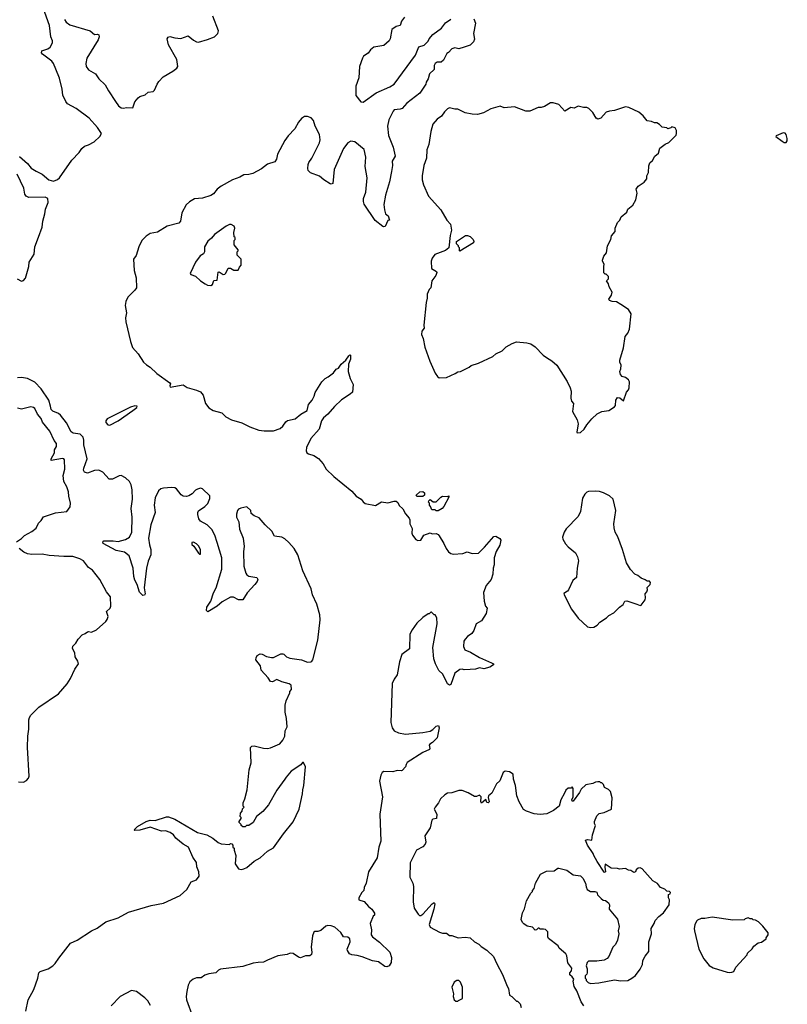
# Model space of a CAD drawing. Extents: x 2220333 to 2384341, y 721037 to 894043.
# Tile 118 of 256: x 2326368 to 2333826, y 772660 to 782220. Entities that reach past the tile are written whole.
import ezdxf

# ---------------------------------------------------------------- set-up
doc = ezdxf.new("R2010")
doc.units = 0

msp = doc.modelspace()

# ---------------------------------------------------------------- linework, layer by layer
at = {"layer": '0CON10XD'}
for points in [[(2326365, 780892.5), (2326442.6, 780822.6), (2326477.9, 780777.9), (2326529.2, 780750.8), (2326585, 780721.1), (2326650, 780665), (2326695, 780653.2), (2326735, 780667.8), (2326756, 780685), (2326873.4, 780856.6), (2326945, 780930.9), (2326970.5, 780969.5), (2326997.8, 780992.2), (2327035, 781003.9), (2327091.7, 781035), (2327146.3, 781085), (2327162.1, 781115), (2327125, 781174.2), (2327042.5, 781265), (2326915, 781358.5), (2326832.9, 781402.9), (2326814.4, 781424.4), (2326786.2, 781486.2), (2326780.4, 781545), (2326755, 781652.5), (2326719.1, 781740.9), (2326695.2, 781795.2), (2326678.3, 781818.3), (2326588.6, 781885), (2326578.7, 781898.7), (2326582.2, 781917.8), (2326642.6, 781937.4), (2326665, 781952.5), (2326686.5, 781995), (2326687.1, 782015), (2326670.8, 782055), (2326655.8, 782165), (2326596.8, 782335)], [(2326803, 782223), (2326820, 782195), (2326855, 782169.4), (2327052.3, 782112.3), (2327095, 782076.7), (2327125, 782078.8), (2327135, 782072.5), (2327139.2, 782055), (2327129.4, 782025), (2327021.1, 781845), (2327011.8, 781795), (2327013.6, 781765), (2327035, 781734.4), (2327105, 781695.7), (2327135, 781647.1), (2327198.1, 781588.1), (2327228.9, 781528.9), (2327296.9, 781425), (2327328.6, 781385), (2327354.2, 781365), (2327375, 781360), (2327405, 781366), (2327467.5, 781365), (2327485, 781422.5), (2327518.3, 781461.7), (2327535, 781475.8), (2327588.3, 781491.7), (2327615, 781516), (2327665, 781522.9), (2327676.7, 781535), (2327703.3, 781595), (2327718.5, 781621.5), (2327762.5, 781665), (2327855, 781718.9), (2327895, 781748.5), (2327904.5, 781765), (2327894.6, 781835), (2327811.9, 781975), (2327802, 782035), (2327809.5, 782050.5), (2327825, 782056.9), (2327875, 782043.3), (2327931.7, 782038.3), (2328005, 782063.8), (2328055, 782020), (2328085, 782005.6), (2328105, 782003.1), (2328193.4, 782026.6), (2328261.2, 782055), (2328293.3, 782085), (2328299.2, 782110.8), (2328244.4, 782255)], [(2330780.7, 782229.3), (2330797.5, 782185), (2330777.5, 782085), (2330787.7, 782032.3), (2330775.8, 782004.2), (2330745, 781973.3), (2330685, 781952.5), (2330633, 781937), (2330595, 781946.7), (2330565, 781937.5), (2330535, 781902.5), (2330517, 781893), (2330485, 781827.5), (2330461.7, 781808.3), (2330425, 781808.8), (2330405, 781796.2), (2330395.8, 781775), (2330394.2, 781735.8), (2330348, 781695), (2330336.2, 781645), (2330316.7, 781615), (2330313.8, 781595), (2330256, 781505), (2330130.5, 781409.5), (2330085, 781359.2), (2330065, 781350.8), (2330006.1, 781343.9), (2329995, 781332.5), (2329955, 781247.5), (2329941.4, 781185), (2329950, 781095), (2329995, 780982.5), (2330014.2, 780895), (2329988, 780845), (2329990, 780805), (2329980.8, 780745), (2329960, 780645), (2329922, 780515), (2329906.7, 780425), (2329911.2, 780375), (2329923.3, 780335), (2329947.5, 780315), (2329960, 780275), (2329945, 780270), (2329919.3, 780210.7), (2329905, 780207.5), (2329895, 780213.3), (2329819.8, 780269.8), (2329715, 780430), (2329707.5, 780455), (2329707.5, 780485), (2329729.5, 780545), (2329742, 780685), (2329724.5, 780794.5), (2329729.4, 780885), (2329715, 780958.8), (2329622.5, 781035), (2329585, 781041.4), (2329554.3, 781025), (2329515, 780968), (2329434.3, 780795), (2329424.3, 780765), (2329409.3, 780630.7), (2329395, 780623.3), (2329385, 780626.7), (2329321.2, 780665), (2329280.4, 780700.4), (2329193, 780733), (2329171.2, 780755), (2329166.7, 780775), (2329171.2, 780815), (2329176.2, 780835), (2329204.4, 780875), (2329281.5, 781025), (2329285.6, 781055), (2329281.1, 781105), (2329239.4, 781185), (2329221.5, 781241.5), (2329198.6, 781268.6), (2329165, 781280), (2329135, 781279.1), (2329105, 781260), (2329076.6, 781225), (2329040.9, 781159.1), (2328975, 781092.9), (2328945, 781047.7), (2328873, 780915), (2328862, 780865), (2328845, 780841.2), (2328775, 780817.4), (2328716.6, 780773.4), (2328631.8, 780728.2), (2328595, 780717.3), (2328546.2, 780715), (2328505, 780690), (2328435, 780666.7), (2328324.3, 780605), (2328286, 780574), (2328250.1, 780529.9), (2328226.2, 780513.8), (2328145, 780486), (2328065, 780480), (2328017.1, 780452.9), (2327985, 780423.5), (2327942.3, 780345), (2327931.1, 780265), (2327914.7, 780245.3), (2327802, 780215), (2327705, 780155.5), (2327635, 780142.7), (2327595, 780119.6), (2327554.6, 780075), (2327525.5, 780015), (2327498.8, 779931.2), (2327472.5, 779895), (2327481.2, 779785), (2327498.8, 779715), (2327501.2, 779615), (2327487, 779593), (2327418, 779525), (2327399.2, 779485), (2327392.9, 779445), (2327404.2, 779374.2), (2327396.9, 779325), (2327400, 779285), (2327444.5, 779095), (2327465, 779036), (2327517.2, 778977.2), (2327570, 778895), (2327600.7, 778869.3), (2327635, 778846.9), (2327698.6, 778785), (2327827.5, 778695), (2327833.3, 778685), (2327826.7, 778665), (2327831.2, 778651.2), (2327954.5, 778674.5), (2327995, 778649.1), (2328083.9, 778623.9), (2328125, 778605.6), (2328150, 778575), (2328173.1, 778495), (2328205, 778451.8), (2328246.2, 778425), (2328331.6, 778401.6), (2328370, 778365), (2328425.8, 778335), (2328525, 778304.2), (2328605, 778265.7), (2328691.4, 778235), (2328743.2, 778226.8), (2328835, 778228.8), (2328897.7, 778252.3), (2328925, 778273.3), (2328953.2, 778316.8), (2328969.3, 778329.3), (2329044, 778346), (2329099.5, 778390.5), (2329162.2, 778425), (2329174.2, 778485), (2329208, 778525), (2329230, 778565), (2329239.3, 778600.7), (2329302.5, 778705), (2329335, 778737.5), (2329365, 778752.5), (2329415, 778792.5), (2329443.6, 778826.4), (2329465, 778837.5), (2329490, 778875), (2329535.8, 778914.2), (2329565, 778957.5), (2329575, 778966.7), (2329583, 778963), (2329582, 778925), (2329563.8, 778875), (2329560, 778805), (2329577.5, 778735), (2329606.4, 778676.4), (2329600, 778605), (2329580, 778585), (2329495, 778528.8), (2329425, 778463.3), (2329361.7, 778388.3), (2329318, 778355), (2329299.2, 778325), (2329278.8, 778245), (2329195.6, 778154.4), (2329153.1, 778065), (2329150, 778035), (2329156.7, 778015), (2329175, 778003.3), (2329225, 777990), (2329269.3, 777959.3), (2329315, 777907.5), (2329346.1, 777856.1), (2329418.8, 777785), (2329595, 777641.4), (2329635.8, 777595), (2329683.8, 777565), (2329705, 777538.8), (2329725, 777524), (2329825, 777504.2), (2329882.3, 777537.7), (2329945, 777528.1), (2330005, 777545.6), (2330025, 777544.3), (2330042.1, 777532.1), (2330055, 777504.3), (2330091.4, 777471.4), (2330115, 777422.9), (2330151.4, 777381.4), (2330158.8, 777365), (2330159.4, 777325), (2330179.3, 777279.3), (2330176.7, 777235), (2330183.3, 777215), (2330215, 777172.5), (2330235, 777163.3), (2330265, 777167.5), (2330293.6, 777216.4), (2330355, 777236.7), (2330375, 777227.5), (2330415, 777232.5), (2330435, 777220), (2330442.5, 777207.5), (2330488, 777135), (2330511.2, 777085), (2330534.4, 777054.4), (2330555, 777036), (2330578.8, 777031.2), (2330674.5, 777035.5), (2330715, 777052.9), (2330765, 777036.2), (2330825, 777041.2), (2330885, 777099.2), (2330975, 777202.9), (2330995, 777204.4), (2331032.1, 777182.1), (2331042.9, 777165), (2331033.3, 777116.7), (2330998, 777055), (2330977.5, 776995), (2330977, 776927), (2330966.4, 776893.6), (2330962.9, 776835), (2330947.3, 776785), (2330900, 776725), (2330872.5, 776657.5), (2330878.8, 776575), (2330893.3, 776525), (2330908.8, 776505), (2330901.2, 776455), (2330855, 776382.5), (2330802.5, 776355), (2330779.5, 776290.5), (2330760.5, 776259.5), (2330717.7, 776232.3), (2330694.2, 776205.8), (2330684, 776185), (2330678.8, 776135), (2330691.7, 776101.7), (2330748.3, 776078.3), (2330835.7, 776025.7), (2330952.5, 775975), (2330970, 775965), (2330970, 775955), (2330935, 775932.5), (2330876.4, 775916.4), (2330835, 775926.2), (2330795, 775914), (2330745, 775910), (2330685, 775906.2), (2330665, 775913.8), (2330645, 775911.2), (2330596.4, 775873.6), (2330556.7, 775765), (2330545, 775757.5), (2330525, 775770), (2330477.5, 775865), (2330441.2, 775901.2), (2330406.7, 775965), (2330391.2, 776015), (2330381.2, 776125), (2330423.3, 776355), (2330421.7, 776411.7), (2330405, 776440), (2330393, 776443), (2330368.3, 776468.3), (2330361.7, 776468.3), (2330345, 776450), (2330335, 776450), (2330284.2, 776415.8), (2330225, 776361.2), (2330181.2, 776295)], [(2330105.8, 782245), (2330077.5, 782205), (2330065, 782162.5), (2330025, 782153.8), (2329982, 782125), (2329968.1, 782035), (2329958, 782015), (2329905, 781968), (2329807.7, 781952.3), (2329775, 781926.2), (2329754.5, 781895.5), (2329709.2, 781865), (2329696.7, 781845), (2329669.5, 781765), (2329661.4, 781655), (2329632, 781575), (2329633.2, 781483.2), (2329682.3, 781422.3), (2329705, 781418.8), (2329831.7, 781508.3), (2329965, 781566.5), (2330005, 781593.3), (2330213.8, 781875), (2330245, 781956.2), (2330295.9, 781974.1), (2330335, 782011.2), (2330346.2, 782035), (2330383, 782077), (2330465, 782136.7), (2330505, 782190), (2330556.7, 782225)], [(2331785, 778210), (2331815, 778212.5), (2331852.5, 778245), (2331877.5, 778285), (2331927.5, 778345), (2331977, 778393), (2332023.6, 778416.4), (2332090, 778425), (2332145, 778462.5), (2332157.5, 778475), (2332160, 778525), (2332175, 778552.5), (2332197.7, 778547.7), (2332235, 778520), (2332263.3, 778605), (2332282.5, 778625), (2332290, 778645), (2332291.2, 778705), (2332284, 778724), (2332255, 778746.7), (2332220, 778755), (2332203.3, 778775), (2332197.5, 778805), (2332209.3, 778830.7), (2332212.5, 778865), (2332200, 778895), (2332198.8, 778915), (2332233.8, 779035), (2332251.2, 779145), (2332276.7, 779175), (2332293.3, 779215), (2332308.8, 779365), (2332282.5, 779405), (2332207.5, 779455), (2332165, 779480), (2332125, 779483.8), (2332097.5, 779495), (2332092.5, 779505), (2332117.5, 779545), (2332122.5, 779575), (2332093.3, 779625), (2332086.7, 779655), (2332070, 779685), (2332087.5, 779705), (2332087.5, 779725), (2332065, 779750), (2332055, 779750), (2332043, 779763), (2332042.5, 779825), (2332047.5, 779845), (2332030, 779875), (2332030, 779885), (2332043.3, 779925), (2332067.5, 779955), (2332077.5, 780025), (2332112.5, 780085), (2332118.3, 780121.7), (2332152.5, 780165), (2332153.3, 780195), (2332175, 780250), (2332200, 780275), (2332212.5, 780305), (2332265, 780350), (2332275, 780380), (2332325, 780420), (2332355, 780470), (2332367.5, 780535), (2332357.5, 780575), (2332375, 780603.3), (2332435, 780643.3), (2332460, 780675), (2332460, 780705), (2332476, 780735), (2332479.3, 780800.7), (2332489.3, 780830.7), (2332516.1, 780853.9), (2332537.5, 780895), (2332572.5, 780925), (2332587, 780973), (2332639.3, 781010.7), (2332673, 781027), (2332745, 781100), (2332750, 781115), (2332750, 781145), (2332735, 781170), (2332705, 781180), (2332695, 781170), (2332665, 781160), (2332655, 781170), (2332610, 781175), (2332583, 781203), (2332557, 781217), (2332535, 781217.5), (2332505, 781232.5), (2332465, 781236.7), (2332425.9, 781285.9), (2332383.6, 781323.6), (2332285, 781366.2), (2332255, 781373.3), (2332147.5, 781337.5), (2332097, 781333), (2332065, 781322.5), (2332012.5, 781265), (2331985, 781253.3), (2331967.5, 781265), (2331935, 781317.5), (2331896.4, 781356.4), (2331877, 781367), (2331845, 781367.5), (2331795, 781380), (2331755, 781362.5), (2331723, 781367), (2331665, 781332.5), (2331605, 781397.5), (2331551.7, 781411.7), (2331525, 781412.5), (2331465, 781376.7), (2331433, 781367), (2331405, 781366.7), (2331325, 781333.3), (2331285, 781332.9), (2331175, 781374.2), (2331075, 781363.1), (2331035, 781379.2), (2330945, 781352.9), (2330875, 781316.7), (2330815, 781300), (2330765, 781301.4), (2330695, 781314.4), (2330625, 781350.8), (2330595, 781350), (2330545, 781363.3), (2330525, 781353.3), (2330496.2, 781325), (2330465, 781282), (2330424.5, 781255.5), (2330380.8, 781205), (2330361.4, 781135), (2330341.7, 781008.3), (2330322.5, 780955), (2330321.2, 780875), (2330292.9, 780805), (2330276.4, 780703.6), (2330278.8, 780665), (2330292, 780615), (2330339.2, 780505), (2330458, 780375), (2330518, 780275), (2330553.3, 780233.3), (2330561.9, 780175), (2330548.8, 780125), (2330537.5, 780005), (2330505, 779980.6), (2330400.3, 779939.7), (2330373.8, 779905), (2330366.7, 779875), (2330367.5, 779805), (2330416.1, 779776.1), (2330420, 779765), (2330409.2, 779735), (2330373.3, 779685), (2330363, 779617), (2330345, 779600), (2330327.5, 779555), (2330327.5, 779515), (2330317.5, 779475), (2330293.8, 779255), (2330296.2, 779225), (2330273.3, 779195), (2330270, 779165), (2330288.8, 779125), (2330305, 779040), (2330351.2, 778905), (2330405, 778787.5), (2330427.5, 778755), (2330443.9, 778743.9), (2330515, 778747.5), (2330600, 778785), (2330625, 778802.5), (2330650, 778805), (2330733.6, 778846.4), (2330755, 778863.3), (2330825, 778883.8), (2330965, 778951.2), (2330995, 778976.7), (2331053.6, 779006.4), (2331095, 779042.5), (2331153.3, 779076.7), (2331195, 779092.5), (2331295, 779083.8), (2331335, 779071.2), (2331374.2, 779044.2), (2331452.1, 778962.1), (2331485, 778941.2), (2331538.6, 778908.6), (2331586.7, 778865), (2331686.6, 778706.6), (2331716.2, 778645), (2331726.4, 778613.6), (2331721.2, 778545), (2331730, 778515), (2331746.7, 778495), (2331737, 778417), (2331782.5, 778335), (2331792.5, 778295), (2331780, 778215), (2331785, 778210)], [(2333815, 781028.8), (2333824, 781045), (2333825.7, 781065.7), (2333815.7, 781105), (2333805, 781118.1), (2333785, 781120.5), (2333716.4, 781093.6), (2333712.5, 781085), (2333775, 781041.2), (2333795, 781028.8), (2333815, 781028.8)], [(2326342.5, 779705), (2326385, 779680), (2326405, 779686.2), (2326425, 779708.9), (2326455.6, 779825), (2326460.2, 779865), (2326508.8, 779945), (2326513.3, 780015), (2326549, 780109), (2326586.7, 780205), (2326592.6, 780265), (2326612.8, 780335), (2326618.5, 780381.5), (2326643.2, 780445), (2326641.5, 780485), (2326615, 780498.2), (2326455, 780494.5), (2326431.4, 780505), (2326418.5, 780525), (2326407.3, 780585), (2326341.5, 780721.5)], [(2328225, 779640), (2328240, 779650), (2328253.6, 779686.4), (2328285, 779690), (2328295, 779770), (2328305, 779772.5), (2328345, 779747.5), (2328361.7, 779748.3), (2328371.7, 779758.3), (2328391.7, 779808.3), (2328417, 779807), (2328448.3, 779788.3), (2328491.7, 779788.3), (2328503, 779817), (2328520, 779835), (2328520, 779895), (2328480, 779935), (2328480, 779965), (2328490, 779975), (2328490, 779985), (2328450, 780035), (2328450, 780075), (2328460, 780085), (2328460, 780105), (2328453, 780113), (2328447.5, 780155), (2328457.5, 780195), (2328450, 780215), (2328421.7, 780231.7), (2328405, 780232.5), (2328374.4, 780215.6), (2328260, 780135), (2328230.9, 780099.1), (2328195, 780071.2), (2328164.2, 780015), (2328163, 779967), (2328153.6, 779946.4), (2328122, 779928), (2328076.7, 779865), (2328023.3, 779755), (2328030, 779745), (2328075, 779730), (2328123.6, 779683.6), (2328170, 779655), (2328193, 779643), (2328225, 779640)], [(2330645, 779972.5), (2330640, 779975), (2330640, 780005), (2330630, 780015), (2330630, 780025), (2330610, 780045), (2330610, 780065), (2330700, 780125), (2330720, 780125), (2330745, 780114), (2330774, 780085), (2330780, 780065), (2330776.2, 780055), (2330645, 779972.5)], [(2326666.5, 778466.5), (2326650.2, 778525), (2326575, 778635.9), (2326515, 778699.6), (2326445, 778737.5), (2326385, 778745.3), (2326347.8, 778742.2)], [(2327245, 778282.9), (2327324.7, 778325), (2327467.1, 778425), (2327505.8, 778455), (2327508.3, 778468.3), (2327485, 778470.8), (2327445, 778457.1), (2327218.9, 778345), (2327203, 778325), (2327205, 778309.5), (2327225, 778285.7), (2327245, 778282.9)], [(2326335, 777149.4), (2326386.4, 777183.6), (2326415, 777211.2), (2326485, 777251.2), (2326526.7, 777283.3), (2326548.8, 777331.2), (2326575, 777356.2), (2326597.7, 777392.3), (2326715, 777432), (2326825, 777443.3), (2326859.1, 777490.9), (2326862.5, 777525), (2326844, 777595), (2326841.4, 777635), (2326825.4, 777685.4), (2326797.1, 777735), (2326790.6, 777795), (2326805.5, 777855), (2326803.3, 777945), (2326797.1, 777957.1), (2326785, 777959.5), (2326675, 777938.8), (2326672.9, 777955), (2326704.3, 778015.7), (2326707.1, 778045), (2326725, 778077.5), (2326724.2, 778105), (2326701.4, 778135), (2326662, 778225), (2326590.8, 778310.8), (2326575, 778348.8), (2326541.2, 778391.2), (2326513.3, 778445), (2326502.5, 778455), (2326475, 778460), (2326385, 778440), (2326345, 778448.8)], [(2326427.1, 772595), (2326450.7, 772705), (2326505.9, 772805), (2326543.3, 772915), (2326552.5, 772965), (2326565, 772977.1), (2326645, 773005.5), (2326688.2, 773035), (2326710.7, 773055), (2326747.5, 773107.5), (2326861.8, 773255), (2326925, 773282.5), (2327065, 773373.8), (2327121.2, 773398.8), (2327205, 773461.5), (2327325, 773499.2), (2327425.3, 773554.7), (2327645, 773620.4), (2327765, 773642.7), (2327927.5, 773715), (2327990, 773775), (2328035, 773850), (2328085, 773870), (2328110, 773905), (2328107.5, 773945), (2328090, 773995), (2328085, 774036.2), (2328048.9, 774088.9), (2328007.1, 774187.1), (2327955, 774213.6), (2327884.6, 774274.6), (2327861.9, 774305), (2327829.2, 774329.2), (2327785, 774343.3), (2327745, 774341.8), (2327635, 774380), (2327535, 774352), (2327485, 774347.5), (2327480, 774355), (2327511.2, 774385), (2327596.2, 774435), (2327635, 774448.6), (2327685, 774446.2), (2327795, 774478.9), (2327815, 774478.9), (2327875, 774456.4), (2328095, 774328.1), (2328185, 774304.2), (2328243, 774273), (2328295, 774230), (2328325, 774217.5), (2328407.5, 774212.5), (2328415, 774220), (2328428.3, 774218.3), (2328440, 774205), (2328440, 774185), (2328450, 774175), (2328450, 774155), (2328466.7, 774105), (2328460, 774025), (2328495, 773976.7), (2328519.5, 773969.5), (2328545, 773974.4), (2328575, 773989.5), (2328645, 774050.8), (2328705, 774082), (2328774.4, 774145.6), (2328835, 774180.5), (2328931.1, 774315), (2329025, 774430.6), (2329082.3, 774555), (2329116.1, 774703.9), (2329117.6, 774742.4), (2329129.4, 774785), (2329143.3, 774965), (2329125, 775007.5), (2329115, 775007.5), (2329100, 774985), (2329005, 774923.8), (2328955, 774866), (2328945, 774846.2), (2328865, 774740), (2328785, 774597.5), (2328729.5, 774530.5), (2328667.5, 774485), (2328636.7, 774425), (2328595, 774397.5), (2328572.5, 774397.5), (2328557, 774383), (2328535, 774382.5), (2328520, 774395), (2328520, 774405), (2328500, 774425), (2328500, 774435), (2328520, 774465), (2328520, 774475), (2328510, 774485), (2328513, 774517), (2328530, 774535), (2328531.7, 774558.3), (2328550, 774575), (2328540, 774585), (2328540, 774615), (2328556.4, 774653.6), (2328576.4, 774743.6), (2328597.5, 774935), (2328617.5, 775005), (2328611.2, 775155), (2328622.7, 775167.3), (2328645, 775169.2), (2328735, 775147.5), (2328775.7, 775144.3), (2328805, 775150.8), (2328895, 775190), (2328922.9, 775225), (2328942.2, 775265), (2328947.5, 775315), (2328966.9, 775355), (2328959.2, 775435), (2328945.8, 775495), (2328945.8, 775564.2), (2328956, 775605), (2328992.5, 775685), (2328993, 775697), (2329010, 775715), (2329005, 775760), (2328985, 775772.5), (2328915, 775791.2), (2328865, 775813.3), (2328825, 775790), (2328803.3, 775795), (2328780.6, 775830.6), (2328713.9, 775903.9), (2328705.8, 775945), (2328663.3, 776005), (2328663.8, 776025), (2328675, 776046), (2328705, 776063.1), (2328725, 776060), (2328765, 776037.5), (2328815, 776027.5), (2328835, 776027.5), (2328905, 776063.3), (2328925, 776062.5), (2328935, 776060), (2328960, 776035), (2328990.9, 776020.9), (2329105, 776003.1), (2329165, 775983.3), (2329195, 775984.2), (2329205, 775990.8), (2329215, 776006.2), (2329264.8, 776195), (2329286.4, 776393.6), (2329282.2, 776442.2), (2329253.4, 776545), (2329212.9, 776635), (2329199, 776695), (2329118.2, 776868.2), (2329069.1, 777025), (2329035.6, 777085.6), (2328983.9, 777145), (2328945, 777179.1), (2328915, 777196.2), (2328843.8, 777205), (2328817.5, 777255), (2328754.1, 777314.1), (2328695, 777382.5), (2328645, 777403.8), (2328616.7, 777425), (2328612.5, 777455), (2328575, 777488.8), (2328515, 777476.2), (2328495, 777466), (2328484.4, 777455), (2328472.6, 777417.4), (2328475, 777388.8), (2328495.6, 777345.6), (2328504.6, 777274.6), (2328538.1, 777185), (2328547.8, 777105), (2328543.1, 777055), (2328545.7, 776915), (2328564.2, 776845), (2328575, 776828.8), (2328595, 776816.7), (2328673, 776803), (2328680, 776785), (2328673.9, 776766.1), (2328653.8, 776735), (2328578, 776655), (2328535, 776587.5), (2328495, 776588.8), (2328443.9, 776613.9), (2328415, 776614), (2328335, 776566.7), (2328285.3, 776524.7), (2328195, 776472), (2328182.7, 776482.7), (2328186.5, 776515), (2328223.6, 776575), (2328249.5, 776655), (2328275.6, 776705), (2328330, 776885), (2328330.8, 776995), (2328285.4, 777144.6), (2328263.7, 777213.7), (2328235, 777269.2), (2328188.1, 777315), (2328125, 777350), (2328109.3, 777375), (2328098.5, 777415), (2328097.5, 777435), (2328105, 777450.8), (2328166.2, 777495), (2328195, 777523.3), (2328215, 777570), (2328215, 777596.7), (2328142.5, 777665), (2328125, 777670), (2328095, 777663.3), (2328075, 777651.2), (2328042.1, 777617.9), (2328012.2, 777597.8), (2327988.6, 777591.4), (2327955, 777594.6), (2327935, 777605.6), (2327892.5, 777665), (2327873.9, 777673.9), (2327843.7, 777676.3), (2327765, 777671.8), (2327740, 777665), (2327715, 777644), (2327685, 777577.5), (2327672.8, 777505), (2327683.2, 777435), (2327642.5, 777315), (2327620.6, 777185), (2327629.7, 777120.3), (2327640.6, 777075), (2327642.5, 777025), (2327616.4, 776963.6), (2327599.1, 776895), (2327578.1, 776705), (2327585.7, 776645), (2327578.9, 776631.1), (2327565, 776628), (2327532.4, 776662.4), (2327508.1, 776735), (2327486.9, 776776.9), (2327476.7, 776815), (2327470, 776895), (2327431.4, 777015), (2327385, 777049.5), (2327305, 777067.1), (2327180, 777135), (2327174.1, 777145.9), (2327185, 777158.6), (2327275, 777160.8), (2327325, 777154.5), (2327395, 777171.8), (2327432.9, 777195), (2327457.4, 777245), (2327460.1, 777390.1), (2327450, 777475), (2327462.6, 777565), (2327461.8, 777655), (2327449.1, 777705), (2327434.6, 777735), (2327395, 777772.7), (2327355, 777793.5), (2327335, 777792), (2327270.9, 777759.1), (2327238.2, 777758.2), (2327175, 777825.7), (2327135, 777846.5), (2327095, 777844.5), (2327025, 777817.3), (2326997.4, 777827.4), (2326989.1, 777845), (2326991.2, 777865), (2327023.3, 777955), (2326991.8, 778091.8), (2326991.9, 778138.1), (2326984.7, 778165), (2326955, 778194.6), (2326886.8, 778206.8), (2326868.3, 778218.3), (2326822.2, 778305), (2326765, 778380.6), (2326745, 778397.8), (2326688.6, 778418.6), (2326675, 778435.6), (2326666.5, 778466.5)], [(2330285, 777590), (2330225, 777590), (2330220, 777605), (2330255, 777636.7), (2330285, 777637.5), (2330300, 777625), (2330300, 777605), (2330285, 777590)], [(2331917.5, 776317.5), (2331945, 776321.1), (2331978.5, 776341.5), (2332005, 776371.4), (2332068.9, 776411.1), (2332090, 776435), (2332138.6, 776461.4), (2332195, 776516.7), (2332229.3, 776540.7), (2332247.5, 776575), (2332266.4, 776576.4), (2332365, 776546.7), (2332395, 776531.2), (2332406.7, 776535), (2332443.6, 776586.4), (2332447.5, 776605), (2332443, 776647), (2332460, 776665), (2332467, 776683), (2332463, 776707), (2332492.5, 776735), (2332497.5, 776755), (2332487, 776767), (2332465, 776767.5), (2332445, 776782.5), (2332405, 776797.5), (2332373.6, 776823.6), (2332345, 776837.5), (2332301.7, 776881.7), (2332263.3, 776945), (2332223.8, 777075), (2332177.7, 777197.7), (2332154.1, 777244.1), (2332143.3, 777285), (2332140, 777325), (2332160, 777455), (2332132.5, 777565), (2332097, 777597), (2332040, 777625), (2331999.3, 777639.3), (2331963, 777643), (2331895, 777640), (2331877, 777633), (2331857, 777613), (2331837, 777573), (2331816.7, 777445), (2331793.3, 777395), (2331676.2, 777275), (2331656.2, 777245), (2331640, 777195), (2331643.3, 777175), (2331670.5, 777130.5), (2331695, 777103.3), (2331767.5, 777045), (2331787.5, 777005), (2331796.7, 776965), (2331783.3, 776895), (2331777.5, 776805), (2331742.5, 776775), (2331700, 776685), (2331689.3, 776670.7), (2331655, 776650), (2331656.7, 776635), (2331730, 776495), (2331795, 776408), (2331885, 776326), (2331917.5, 776317.5)], [(2330415, 777450), (2330405, 777460), (2330371.7, 777461.7), (2330360, 777495), (2330350, 777505), (2330350, 777525), (2330340, 777535), (2330341.7, 777548.3), (2330355, 777560), (2330385, 777540), (2330415, 777540), (2330460, 777585), (2330475, 777592.5), (2330525, 777590), (2330538.3, 777598.3), (2330537.5, 777585), (2330487.5, 777495), (2330472.5, 777475), (2330435, 777452.5), (2330415, 777450)], [(2328125, 777030), (2328123.3, 777075), (2328105, 777112.5), (2328085, 777132.5), (2328055, 777147.5), (2328040, 777145), (2328040, 777125), (2328059.3, 777109.3), (2328105, 777040), (2328115, 777030), (2328125, 777030)], [(2326355, 774821.2), (2326405, 774817.5), (2326435, 774832.5), (2326453.9, 774856.1), (2326458.8, 774875), (2326442.5, 775155), (2326445.9, 775264.1), (2326457.3, 775332.7), (2326457, 775423), (2326462.5, 775445), (2326475, 775467.5), (2326554.2, 775545.8), (2326745.6, 775674.4), (2326828.7, 775771.3), (2326862.5, 775825), (2326904, 775915), (2326937.5, 775965), (2326933, 775993), (2326907.5, 776035), (2326904.1, 776074.1), (2326882, 776115), (2326885, 776136.7), (2326912.3, 776167.7), (2326935, 776206.7), (2326973.9, 776246.1), (2327005, 776260), (2327025, 776276.7), (2327035, 776280), (2327065, 776273.3), (2327115, 776296.2), (2327204.2, 776375.8), (2327218, 776395), (2327227.5, 776425), (2327212.5, 776475), (2327247.5, 776505), (2327254.2, 776525), (2327251.2, 776615), (2327212, 776665), (2327145.8, 776785), (2327075.4, 776875.4), (2327035, 776900), (2326986, 776965), (2326953.3, 776985), (2326885, 777007.1), (2326797.9, 777007.9), (2326653.9, 777016.1), (2326585, 777031.2), (2326485, 777026.7), (2326443.9, 777033.9), (2326409.3, 777049.3), (2326362.5, 777085)], [(2330181.2, 776295), (2330158.8, 776255), (2330155, 776110), (2330080, 776055), (2330058.8, 775985), (2330035, 775860), (2330005, 775816.7), (2329986.9, 775775), (2329974.7, 775395.3), (2329985.3, 775345.3), (2330005, 775316.4), (2330048.6, 775295), (2330115, 775281.9), (2330285, 775298.1), (2330355, 775313.5), (2330382.4, 775327.6), (2330415, 775361.4), (2330435.6, 775365.6), (2330441.5, 775345), (2330423.1, 775246.9), (2330378.6, 775201.4), (2330351.4, 775185), (2330345.8, 775175), (2330353.8, 775145), (2330350, 775135), (2330284.4, 775105.6), (2330133.6, 775006.4), (2330120.9, 774989.1), (2330115.8, 774965), (2330085, 774930.8), (2330074.2, 774925.8), (2330035, 774930), (2329992.7, 774917.3), (2329905, 774920.8), (2329889.8, 774910.2), (2329876.5, 774885), (2329864.2, 774825), (2329893.8, 774675), (2329866.8, 774505), (2329877.8, 774245), (2329856.1, 774185), (2329839.2, 774080.8), (2329755.4, 773945), (2329734.6, 773835.4), (2329715.8, 773795), (2329710, 773765), (2329692, 773745), (2329661.2, 773695), (2329663.3, 773675), (2329715, 773657.5), (2329755, 773608.8), (2329790, 773585), (2329816, 773545), (2329813.6, 773526.4), (2329803.3, 773515), (2329773.8, 773445), (2329786.1, 773383.9), (2329783, 773333), (2329796.1, 773316.1), (2329864.2, 773264.2), (2329963.8, 773165), (2329981.2, 773115), (2329975.3, 773065), (2329958.8, 773035), (2329934.4, 773024.4), (2329915.5, 773025.5), (2329855, 773070.8), (2329795, 773080.6), (2329695, 773120), (2329645, 773134.3), (2329595, 773140), (2329571.2, 773151.2), (2329551.9, 773181.9), (2329550.8, 773195), (2329578.8, 773265), (2329575, 773296.7), (2329555, 773311.2), (2329512.5, 773315), (2329487, 773357), (2329429.7, 773409.7), (2329395, 773422.5), (2329360, 773425), (2329341.2, 773418.8), (2329293.9, 773376.1), (2329265, 773366.7), (2329235, 773366.7), (2329225, 773360), (2329213.6, 773326.4), (2329199.2, 773215), (2329206, 773165), (2329201.2, 773145), (2329185, 773130), (2329145, 773130), (2329095, 773111.4), (2329075, 773116.9), (2329025, 773152.2), (2328995, 773155.6), (2328965.5, 773144.5), (2328875, 773129.1), (2328775, 773090), (2328735, 773067.6), (2328685, 773067.4), (2328635, 773058.4), (2328535, 773026.1), (2328319.9, 773000.1), (2328299.5, 772990.5), (2328274.4, 772965.6), (2328204.1, 772955.9), (2328167.3, 772942.7), (2328131.8, 772918.2), (2328085, 772916.9), (2328054.2, 772905), (2328022.1, 772877.9), (2328003.2, 772846.8), (2327991.1, 772785), (2327984, 772736), (2327987.7, 772705), (2328049.5, 772535)], [(2331848, 772645), (2331823.6, 772683.6), (2331780.3, 772790.3), (2331755, 772832.5), (2331743.8, 772885), (2331750, 772905), (2331736.4, 772926.4), (2331712.5, 772945), (2331712.5, 772965), (2331727.5, 772985), (2331731.7, 773011.7), (2331692.3, 773062.3), (2331685, 773130), (2331675, 773150), (2331610, 773205), (2331599.3, 773229.3), (2331505, 773297.5), (2331497.5, 773315), (2331500, 773365), (2331477, 773387), (2331458.3, 773388.3), (2331425, 773390), (2331415, 773400), (2331405, 773400), (2331388.3, 773381.7), (2331375, 773380), (2331348.3, 773408.3), (2331298.3, 773418.3), (2331265, 773442.5), (2331252.5, 773455), (2331240, 773485), (2331253, 773547), (2331271.7, 773588.3), (2331292.5, 773665), (2331335, 773740), (2331350, 773755), (2331350, 773765), (2331367, 773783), (2331377.5, 773835), (2331427, 773923), (2331485, 773952.5), (2331560, 773955), (2331595, 773982.5), (2331605, 773982.5), (2331685, 773962.5), (2331745, 773917.5), (2331815, 773907.5), (2331837.5, 773885), (2331866.1, 773836.1), (2331870.7, 773800.7), (2331882.5, 773775), (2331915, 773756.2), (2331956.2, 773756.2), (2331975, 773750), (2331983, 773723), (2332017, 773687), (2332035, 773672.5), (2332058.3, 773668.3), (2332086.7, 773645), (2332096.7, 773625), (2332093.3, 773585), (2332176.1, 773486.1), (2332193.3, 773415), (2332183.3, 773375), (2332190, 773345), (2332177, 773283), (2332155, 773240), (2332130, 773215), (2332092.5, 773125), (2332074.1, 773105.9), (2332045, 773090), (2331975, 773077.5), (2331895, 773080), (2331888.3, 773071.7), (2331880, 773065), (2331872.5, 773035), (2331880, 773005), (2331880, 772965), (2331877, 772953), (2331860, 772935), (2331860, 772915), (2331870, 772905), (2331871.7, 772891.7), (2331891.7, 772871.7), (2331913, 772863), (2331995, 772867.5), (2332145, 772897.5), (2332205, 772886.7), (2332275, 772892.5), (2332316.1, 772913.9), (2332349.3, 772940.7), (2332395, 773000), (2332417.5, 773045), (2332423.3, 773085), (2332443.9, 773126.1), (2332478.8, 773171.2), (2332481.2, 773265), (2332506.7, 773345), (2332503.6, 773396.4), (2332532.5, 773445), (2332542.5, 773475), (2332577, 773513), (2332623, 773547), (2332677.5, 773625), (2332680, 773675), (2332670, 773695), (2332670, 773725), (2332686.4, 773733.6), (2332690, 773745), (2332680, 773755), (2332655, 773757.5), (2332635, 773776.7), (2332594.1, 773794.1), (2332565, 773833.8), (2332518.3, 773858.3), (2332415.5, 773975.5), (2332395, 773984.2), (2332375, 773981.2), (2332357.5, 773965), (2332350, 773945), (2332335, 773940), (2332305, 773960), (2332283, 773963), (2332255, 773977.5), (2332195, 773972.5), (2332175, 773980), (2332115, 773982.5), (2332055, 774020), (2332051.7, 773991.7), (2332060, 773945), (2332055, 773940), (2332045, 773942.5), (2331978.8, 774045), (2331945, 774103.3), (2331938.8, 774125), (2331885, 774203.8), (2331863.3, 774255), (2331885, 774260), (2331927, 774253), (2331932.5, 774305), (2331962.5, 774395), (2331952.5, 774415), (2331952.5, 774435), (2331975, 774490), (2331998.3, 774511.7), (2332045, 774522.5), (2332117.5, 774555), (2332122.5, 774665), (2332107, 774727), (2332087, 774747), (2332050, 774765), (2332040, 774795), (2332025, 774810), (2332015, 774810), (2332005, 774820), (2331985, 774820), (2331963, 774817), (2331937, 774803), (2331869.3, 774790.7), (2331822.7, 774747.3), (2331806.2, 774715), (2331745, 774632.5), (2331735, 774632.5), (2331731.2, 774645), (2331743.8, 774675), (2331746.4, 774756.4), (2331735, 774770), (2331725, 774760), (2331695, 774760), (2331675, 774740), (2331659.3, 774710.7), (2331626.7, 774645), (2331607.5, 774585), (2331555, 774543.3), (2331490.7, 774509.3), (2331425, 774503.3), (2331365, 774510), (2331290, 774535), (2331262.3, 774552.3), (2331220, 774625), (2331196.7, 774685), (2331186.2, 774785), (2331166.7, 774845), (2331163.6, 774893.6), (2331126.2, 774916.2), (2331085, 774923.1), (2331065, 774909.2), (2331031.1, 774828.9), (2331000.5, 774799.5), (2330955, 774711.2), (2330922.5, 774685), (2330918.3, 774668.3), (2330930, 774625), (2330920, 774615), (2330905, 774620), (2330895, 774650), (2330853.8, 774613.8), (2330846.7, 774625), (2330850, 774675), (2330835, 774691.1), (2330805, 774677.5), (2330785, 774678), (2330725, 774714), (2330665, 774736.2), (2330633.9, 774736.1), (2330566.4, 774713.6), (2330525, 774708.8), (2330498.8, 774695), (2330456, 774655), (2330436, 774615), (2330405, 774573.8), (2330395.7, 774555), (2330421.2, 774505), (2330416.7, 774465), (2330382.7, 774457.3), (2330371.2, 774448.8), (2330355.9, 774374.1), (2330303, 774297), (2330314.3, 774235), (2330308.1, 774215), (2330285, 774189.2), (2330224.2, 774155.8), (2330161.2, 774035), (2330158.8, 773895), (2330187.6, 773837.6), (2330194.2, 773805), (2330190, 773655), (2330200.8, 773595), (2330238.8, 773535), (2330252.2, 773522.2), (2330265, 773521.4), (2330285, 773535.7), (2330375, 773635.8), (2330395, 773647.5), (2330400, 773635), (2330392.5, 773585), (2330346.9, 773435), (2330355, 773408), (2330445, 773360), (2330475, 773351.2), (2330515, 773350), (2330545, 773327.5), (2330565, 773326.7), (2330627, 773307), (2330695, 773313.3), (2330745, 773306.7), (2330787.5, 773265), (2330827.5, 773245)], [(2333265, 772967.5), (2333285, 772972.5), (2333305, 772980), (2333325, 773020), (2333435, 773140), (2333440, 773155), (2333485, 773200), (2333500, 773225), (2333543, 773257), (2333575, 773262.5), (2333620, 773295), (2333620, 773305), (2333640, 773335), (2333640, 773355), (2333589.3, 773419.3), (2333545, 773460), (2333517, 773477), (2333495, 773480), (2333485, 773490), (2333465, 773490), (2333445, 773500), (2333415, 773490), (2333405, 773480), (2333295, 773477.5), (2333095, 773507.5), (2333025, 773492.5), (2332988.3, 773491.7), (2332953, 773477), (2332943, 773467), (2332928.3, 773431.7), (2332920, 773395), (2332922.5, 773375), (2332967.5, 773195), (2333015, 773100), (2333067, 773037), (2333105, 773013.3), (2333240.7, 772970.7), (2333265, 772967.5)], [(2330827.5, 773245), (2330851.7, 773221.7), (2330905.9, 773185.9), (2330970, 773125), (2331002.3, 773052.3), (2331059.5, 772949.5), (2331102.5, 772835), (2331117.5, 772815), (2331125, 772750), (2331150, 772735), (2331195, 772690), (2331205, 772690), (2331230, 772665), (2331238.3, 772628.3)], [(2330625, 772690), (2330631.7, 772698.3), (2330670, 772715), (2330670, 772825), (2330650, 772875), (2330635, 772890), (2330615, 772890), (2330590, 772875), (2330567.5, 772825), (2330581.7, 772761.7), (2330580, 772735), (2330590, 772705), (2330605, 772690), (2330625, 772690)], [(2327638, 772648), (2327612.9, 772695), (2327585, 772721.4), (2327501.4, 772785), (2327454, 772795), (2327345, 772735.4), (2327255, 772646.2)]]:
    msp.add_lwpolyline(points, dxfattribs=at)

doc.saveas('drawing.dxf')
